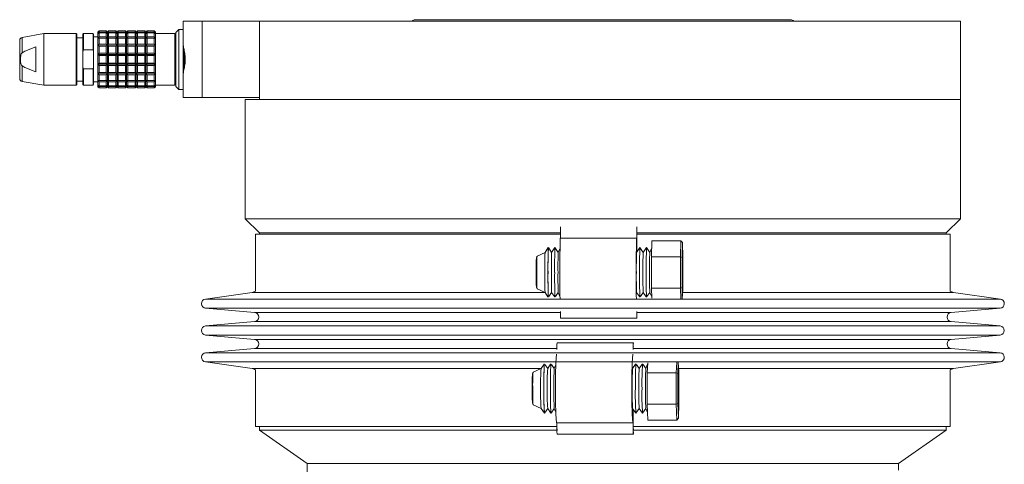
# Model space of a CAD drawing. Header units: inches. Extents: x -4.1 to 22.6, y -10.2 to 17.8.
# Tile 142 of 142: x 16.1 to 22.6, y 8.3 to 11.2. Entities that reach past the tile are written whole.
import ezdxf

# ---------------------------------------------------------------- set-up
doc = ezdxf.new("R2010")
doc.units = ezdxf.units.IN
doc.header["$MEASUREMENT"] = 0

msp = doc.modelspace()

# ---------------------------------------------------------------- linework, layer by layer
at = {"color": 7, "linetype": 'Continuous', "lineweight": 15}
for p, q in [((17.2162, 11.0339), (17.2162, 11.1829)), ((17.2162, 11.1829), (17.3412, 11.1829)), ((17.3412, 11.1829), (17.3412, 10.6829)), ((17.3412, 11.1829), (17.7162, 11.1829)), ((17.7162, 11.1829), (17.7162, 10.6709)), ((17.7162, 11.1829), (22.3097, 11.1829)), ((21.1957, 11.1929), (18.7367, 11.1929)), ((22.3097, 10.6709), (22.3097, 11.1829)), ((16.3028, 11.1022), (16.1616, 11.0773)), ((16.5154, 11.1022), (16.3028, 11.1022)), ((16.3028, 11.1022), (16.3028, 10.7636)), ((16.5193, 11.0982), (16.5154, 11.1022)), ((16.5154, 11.1022), (16.5154, 10.9329)), ((16.5193, 10.9329), (16.5193, 11.0982)), ((16.5626, 11.1022), (16.5587, 11.0982)), ((16.5587, 11.0982), (16.5587, 10.9833)), ((16.6256, 11.1022), (16.5626, 11.1022)), ((16.5626, 11.1022), (16.5626, 10.995)), ((16.6296, 11.0982), (16.6256, 11.1022)), ((16.6256, 11.1022), (16.6256, 10.995)), ((16.6296, 10.9833), (16.6296, 11.0982)), ((16.665, 11.1197), (16.6571, 11.112)), ((16.6571, 11.112), (16.665, 11.1197)), ((16.6571, 11.112), (16.6571, 11.1012)), ((16.6571, 11.1012), (16.665, 11.1111)), ((16.665, 11.1058), (16.6571, 11.1012)), ((16.6571, 11.1012), (16.6571, 11.0701)), ((16.665, 11.1197), (16.665, 11.1111)), ((16.7122, 11.1197), (16.665, 11.1197)), ((16.665, 11.1111), (16.7122, 11.1111)), ((16.665, 11.1058), (16.665, 11.081)), ((16.7122, 11.1058), (16.665, 11.1058)), ((16.7122, 11.1197), (16.7122, 11.1111)), ((16.7201, 11.112), (16.7122, 11.1197)), ((16.7122, 11.1197), (16.7201, 11.112)), ((16.7122, 11.1111), (16.7201, 11.1012)), ((16.7122, 11.1058), (16.7122, 11.081)), ((16.7201, 11.1012), (16.7122, 11.1058)), ((16.728, 11.1197), (16.7201, 11.112)), ((16.7201, 11.112), (16.7201, 11.1012)), ((16.7201, 11.1012), (16.728, 11.1111)), ((16.728, 11.1058), (16.7201, 11.1012)), ((16.7201, 11.1012), (16.7201, 11.0701)), ((16.728, 11.1197), (16.728, 11.1111)), ((16.7752, 11.1197), (16.728, 11.1197)), ((16.728, 11.1111), (16.7752, 11.1111)), ((16.728, 11.1058), (16.728, 11.081)), ((16.7752, 11.1058), (16.728, 11.1058)), ((16.7752, 11.1197), (16.7752, 11.1111)), ((16.7831, 11.112), (16.7752, 11.1197)), ((16.7752, 11.1111), (16.7831, 11.1012)), ((16.7752, 11.1058), (16.7752, 11.081)), ((16.7831, 11.1012), (16.7752, 11.1058)), ((16.791, 11.1197), (16.7831, 11.112)), ((16.7831, 11.112), (16.791, 11.1197)), ((16.7831, 11.112), (16.7831, 11.1012)), ((16.7831, 11.1012), (16.791, 11.1111)), ((16.791, 11.1058), (16.7831, 11.1012)), ((16.7831, 11.1012), (16.7831, 11.0701)), ((16.791, 11.1197), (16.791, 11.1111)), ((16.8382, 11.1197), (16.791, 11.1197)), ((16.791, 11.1111), (16.8382, 11.1111)), ((16.791, 11.1058), (16.791, 11.081)), ((16.8382, 11.1058), (16.791, 11.1058)), ((16.8382, 11.1197), (16.8382, 11.1111)), ((16.8461, 11.112), (16.8382, 11.1197)), ((16.8382, 11.1111), (16.8461, 11.1012)), ((16.8382, 11.1058), (16.8382, 11.081)), ((16.8461, 11.1012), (16.8382, 11.1058)), ((16.854, 11.1197), (16.8461, 11.112)), ((16.8461, 11.112), (16.8461, 11.1012)), ((16.8461, 11.1012), (16.854, 11.1111)), ((16.854, 11.1058), (16.8461, 11.1012)), ((16.8461, 11.1012), (16.8461, 11.0701)), ((16.854, 11.1197), (16.854, 11.1111)), ((16.9012, 11.1197), (16.854, 11.1197)), ((16.854, 11.1111), (16.9012, 11.1111)), ((16.854, 11.1058), (16.854, 11.081)), ((16.9012, 11.1058), (16.854, 11.1058)), ((16.9012, 11.1197), (16.9012, 11.1111)), ((16.9091, 11.112), (16.9012, 11.1197)), ((16.9012, 11.1111), (16.9091, 11.1012)), ((16.9012, 11.1058), (16.9012, 11.081)), ((16.9091, 11.1012), (16.9012, 11.1058)), ((16.917, 11.1197), (16.9091, 11.112)), ((16.9091, 11.112), (16.917, 11.1197)), ((16.9091, 11.112), (16.9091, 11.1012)), ((16.9091, 11.1012), (16.917, 11.1111)), ((16.917, 11.1058), (16.9091, 11.1012)), ((16.9091, 11.1012), (16.9091, 11.0701)), ((16.917, 11.1197), (16.917, 11.1111)), ((16.9642, 11.1197), (16.917, 11.1197)), ((16.917, 11.1111), (16.9642, 11.1111)), ((16.917, 11.1058), (16.917, 11.081)), ((16.9642, 11.1058), (16.917, 11.1058)), ((16.9642, 11.1197), (16.9642, 11.1111)), ((16.9721, 11.112), (16.9642, 11.1197)), ((16.9642, 11.1111), (16.9721, 11.1012)), ((16.9642, 11.1058), (16.9642, 11.081)), ((16.9721, 11.1012), (16.9642, 11.1058)), ((16.9799, 11.1197), (16.9721, 11.112)), ((16.9721, 11.112), (16.9721, 11.1012)), ((16.9721, 11.1012), (16.9799, 11.1111)), ((16.9799, 11.1058), (16.9721, 11.1012)), ((16.9721, 11.1012), (16.9721, 11.0701)), ((16.9799, 11.1197), (16.9799, 11.1111)), ((17.0272, 11.1197), (16.9799, 11.1197)), ((16.9799, 11.1111), (17.0272, 11.1111)), ((16.9799, 11.1058), (16.9799, 11.081)), ((17.0272, 11.1058), (16.9799, 11.1058)), ((17.0272, 11.1197), (17.0272, 11.1111)), ((17.0351, 11.112), (17.0272, 11.1197)), ((17.0272, 11.1197), (17.0351, 11.112)), ((17.0272, 11.1111), (17.0351, 11.1012)), ((17.0272, 11.1058), (17.0272, 11.081)), ((17.0351, 11.1012), (17.0272, 11.1058)), ((17.0351, 11.1012), (17.0351, 11.112)), ((17.161, 11.1022), (17.0351, 11.1022)), ((17.0351, 11.0701), (17.0351, 11.1012)), ((17.172, 11.1132), (17.1689, 11.11)), ((17.1689, 11.11), (17.1689, 10.7557)), ((17.1886, 11.1297), (17.172, 11.1131)), ((17.2052, 11.1297), (17.1886, 11.1297)), ((17.1886, 11.1297), (17.1886, 11.129)), ((17.1886, 11.129), (17.1886, 10.736)), ((17.2162, 11.1297), (17.205, 11.1297)), ((16.1453, 11.0579), (16.1453, 10.8079)), ((16.5587, 11.0746), (16.5193, 11.0746)), ((16.6571, 11.0805), (16.6296, 11.0805)), ((16.6571, 11.0701), (16.665, 11.081)), ((16.665, 11.0711), (16.6571, 11.0701)), ((16.6571, 11.0701), (16.6571, 11.0224)), ((16.6571, 11.0224), (16.665, 11.033)), ((16.665, 11.081), (16.7122, 11.081)), ((16.665, 11.0711), (16.665, 11.033)), ((16.7122, 11.0711), (16.665, 11.0711)), ((16.665, 11.033), (16.7122, 11.033)), ((16.7122, 11.081), (16.7201, 11.0701)), ((16.7122, 11.0711), (16.7122, 11.033)), ((16.7201, 11.0701), (16.7122, 11.0711)), ((16.7122, 11.033), (16.7201, 11.0224)), ((16.7201, 11.0701), (16.728, 11.081)), ((16.728, 11.0711), (16.7201, 11.0701)), ((16.7201, 11.0701), (16.7201, 11.0224)), ((16.7201, 11.0224), (16.728, 11.033)), ((16.728, 11.081), (16.7752, 11.081)), ((16.728, 11.0711), (16.728, 11.033)), ((16.7752, 11.0711), (16.728, 11.0711)), ((16.728, 11.033), (16.7752, 11.033)), ((16.7752, 11.081), (16.7831, 11.0701)), ((16.7752, 11.0711), (16.7752, 11.033)), ((16.7831, 11.0701), (16.7752, 11.0711)), ((16.7752, 11.033), (16.7831, 11.0224)), ((16.7831, 11.0701), (16.791, 11.081)), ((16.791, 11.0711), (16.7831, 11.0701)), ((16.7831, 11.0701), (16.7831, 11.0224)), ((16.7831, 11.0224), (16.791, 11.033)), ((16.791, 11.081), (16.8382, 11.081)), ((16.791, 11.0711), (16.791, 11.033)), ((16.8382, 11.0711), (16.791, 11.0711)), ((16.791, 11.033), (16.8382, 11.033)), ((16.8382, 11.081), (16.8461, 11.0701)), ((16.8382, 11.0711), (16.8382, 11.033)), ((16.8461, 11.0701), (16.8382, 11.0711)), ((16.8382, 11.033), (16.8461, 11.0224)), ((16.8461, 11.0701), (16.854, 11.081)), ((16.854, 11.0711), (16.8461, 11.0701)), ((16.8461, 11.0701), (16.8461, 11.0224)), ((16.8461, 11.0224), (16.854, 11.033)), ((16.854, 11.081), (16.9012, 11.081)), ((16.854, 11.0711), (16.854, 11.033)), ((16.9012, 11.0711), (16.854, 11.0711)), ((16.854, 11.033), (16.9012, 11.033)), ((16.9012, 11.081), (16.9091, 11.0701)), ((16.9012, 11.0711), (16.9012, 11.033)), ((16.9091, 11.0701), (16.9012, 11.0711)), ((16.9012, 11.033), (16.9091, 11.0224)), ((16.9091, 11.0701), (16.917, 11.081)), ((16.917, 11.0711), (16.9091, 11.0701)), ((16.9091, 11.0701), (16.9091, 11.0224)), ((16.9091, 11.0224), (16.917, 11.033)), ((16.917, 11.081), (16.9642, 11.081)), ((16.917, 11.0711), (16.917, 11.033)), ((16.9642, 11.0711), (16.917, 11.0711)), ((16.917, 11.033), (16.9642, 11.033)), ((16.9642, 11.081), (16.9721, 11.0701)), ((16.9642, 11.0711), (16.9642, 11.033)), ((16.9721, 11.0701), (16.9642, 11.0711)), ((16.9642, 11.033), (16.9721, 11.0224)), ((16.9721, 11.0701), (16.9799, 11.081)), ((16.9799, 11.0711), (16.9721, 11.0701)), ((16.9721, 11.0701), (16.9721, 11.0224)), ((16.9721, 11.0224), (16.9799, 11.033)), ((16.9799, 11.081), (17.0272, 11.081)), ((16.9799, 11.0711), (16.9799, 11.033)), ((17.0272, 11.0711), (16.9799, 11.0711)), ((16.9799, 11.033), (17.0272, 11.033)), ((17.0272, 11.081), (17.0351, 11.0701)), ((17.0272, 11.0711), (17.0272, 11.033)), ((17.0351, 11.0701), (17.0272, 11.0711)), ((17.0272, 11.033), (17.0351, 11.0224)), ((17.0351, 11.0224), (17.0351, 11.0701)), ((17.1689, 10.7715), (17.1689, 11.0943)), ((17.2162, 11.0509), (17.2162, 10.8149)), ((16.1616, 10.976), (16.1725, 10.9821)), ((16.1725, 10.9821), (16.18, 10.9859)), ((16.18, 10.9859), (16.2516, 11.0147)), ((16.2516, 11.0147), (16.2516, 10.851)), ((16.5587, 10.9833), (16.5626, 10.995)), ((16.5587, 10.8825), (16.5587, 10.9833)), ((16.5626, 10.995), (16.6256, 10.995)), ((16.6256, 10.995), (16.6296, 10.9833)), ((16.6296, 10.8825), (16.6296, 10.9833)), ((16.6571, 11.0224), (16.6571, 10.964)), ((16.665, 11.0196), (16.6571, 11.0224)), ((16.7201, 11.0224), (16.6571, 11.0224)), ((16.6571, 10.964), (16.665, 10.9729)), ((16.665, 11.0196), (16.665, 10.9729)), ((16.7122, 11.0196), (16.665, 11.0196)), ((16.665, 10.9729), (16.7122, 10.9729)), ((16.7201, 11.0224), (16.7122, 11.0196)), ((16.7122, 11.0196), (16.7122, 10.9729)), ((16.7122, 10.9729), (16.7201, 10.964)), ((16.7201, 11.0224), (16.7201, 10.964)), ((16.728, 11.0196), (16.7201, 11.0224)), ((16.7831, 11.0224), (16.7201, 11.0224)), ((16.7201, 10.964), (16.728, 10.9729)), ((16.728, 11.0196), (16.728, 10.9729)), ((16.7752, 11.0196), (16.728, 11.0196)), ((16.728, 10.9729), (16.7752, 10.9729)), ((16.7831, 11.0224), (16.7752, 11.0196)), ((16.7752, 11.0196), (16.7752, 10.9729)), ((16.7752, 10.9729), (16.7831, 10.964)), ((16.7831, 11.0224), (16.7831, 10.964)), ((16.791, 11.0196), (16.7831, 11.0224)), ((16.8461, 11.0224), (16.7831, 11.0224)), ((16.7831, 10.964), (16.791, 10.9729)), ((16.791, 11.0196), (16.791, 10.9729)), ((16.8382, 11.0196), (16.791, 11.0196)), ((16.791, 10.9729), (16.8382, 10.9729)), ((16.8461, 11.0224), (16.8382, 11.0196)), ((16.8382, 11.0196), (16.8382, 10.9729)), ((16.8382, 10.9729), (16.8461, 10.964)), ((16.8461, 11.0224), (16.8461, 10.964)), ((16.854, 11.0196), (16.8461, 11.0224)), ((16.9091, 11.0224), (16.8461, 11.0224)), ((16.8461, 10.964), (16.854, 10.9729)), ((16.854, 11.0196), (16.854, 10.9729)), ((16.9012, 11.0196), (16.854, 11.0196)), ((16.854, 10.9729), (16.9012, 10.9729)), ((16.9091, 11.0224), (16.9012, 11.0196)), ((16.9012, 11.0196), (16.9012, 10.9729)), ((16.9012, 10.9729), (16.9091, 10.964)), ((16.9091, 11.0224), (16.9091, 10.964)), ((16.917, 11.0196), (16.9091, 11.0224)), ((16.9721, 11.0224), (16.9091, 11.0224)), ((16.9091, 10.964), (16.917, 10.9729)), ((16.917, 11.0196), (16.917, 10.9729)), ((16.9642, 11.0196), (16.917, 11.0196)), ((16.917, 10.9729), (16.9642, 10.9729)), ((16.9721, 11.0224), (16.9642, 11.0196)), ((16.9642, 11.0196), (16.9642, 10.9729)), ((16.9642, 10.9729), (16.9721, 10.964)), ((16.9721, 11.0224), (16.9721, 10.964)), ((16.9799, 11.0196), (16.9721, 11.0224)), ((17.0351, 11.0224), (16.9721, 11.0224)), ((16.9721, 10.964), (16.9799, 10.9729)), ((16.9799, 11.0196), (16.9799, 10.9729)), ((17.0272, 11.0196), (16.9799, 11.0196)), ((16.9799, 10.9729), (17.0272, 10.9729)), ((17.0351, 11.0224), (17.0272, 11.0196)), ((17.0272, 11.0196), (17.0272, 10.9729)), ((17.0272, 10.9729), (17.0351, 10.964)), ((17.0351, 10.964), (17.0351, 11.0224)), ((17.2231, 10.8737), (17.2231, 10.9928)), ((16.5154, 10.9329), (16.5154, 10.7636)), ((16.5193, 10.7675), (16.5193, 10.9329)), ((16.6571, 10.964), (16.6571, 10.9018)), ((16.665, 10.9577), (16.6571, 10.964)), ((16.7201, 10.964), (16.6571, 10.964)), ((16.6571, 10.9018), (16.665, 10.908)), ((16.665, 10.9577), (16.665, 10.908)), ((16.7122, 10.9577), (16.665, 10.9577)), ((16.665, 10.908), (16.7122, 10.908)), ((16.7201, 10.964), (16.7122, 10.9577)), ((16.7122, 10.9577), (16.7122, 10.908)), ((16.7122, 10.908), (16.7201, 10.9018)), ((16.7201, 10.964), (16.7201, 10.9018)), ((16.728, 10.9577), (16.7201, 10.964)), ((16.7831, 10.964), (16.7201, 10.964)), ((16.7201, 10.9018), (16.728, 10.908)), ((16.728, 10.9577), (16.728, 10.908)), ((16.7752, 10.9577), (16.728, 10.9577)), ((16.728, 10.908), (16.7752, 10.908)), ((16.7831, 10.964), (16.7752, 10.9577)), ((16.7752, 10.9577), (16.7752, 10.908)), ((16.7752, 10.908), (16.7831, 10.9018)), ((16.7831, 10.964), (16.7831, 10.9018)), ((16.791, 10.9577), (16.7831, 10.964)), ((16.8461, 10.964), (16.7831, 10.964)), ((16.7831, 10.9018), (16.791, 10.908)), ((16.791, 10.9577), (16.791, 10.908)), ((16.8382, 10.9577), (16.791, 10.9577)), ((16.791, 10.908), (16.8382, 10.908)), ((16.8461, 10.964), (16.8382, 10.9577)), ((16.8382, 10.9577), (16.8382, 10.908)), ((16.8382, 10.908), (16.8461, 10.9018)), ((16.8461, 10.964), (16.8461, 10.9018)), ((16.854, 10.9577), (16.8461, 10.964)), ((16.9091, 10.964), (16.8461, 10.964)), ((16.8461, 10.9018), (16.854, 10.908)), ((16.854, 10.9577), (16.854, 10.908)), ((16.9012, 10.9577), (16.854, 10.9577)), ((16.854, 10.908), (16.9012, 10.908)), ((16.9091, 10.964), (16.9012, 10.9577)), ((16.9012, 10.9577), (16.9012, 10.908)), ((16.9012, 10.908), (16.9091, 10.9018)), ((16.9091, 10.964), (16.9091, 10.9018)), ((16.917, 10.9577), (16.9091, 10.964)), ((16.9721, 10.964), (16.9091, 10.964)), ((16.9091, 10.9018), (16.917, 10.908)), ((16.917, 10.9577), (16.917, 10.908)), ((16.9642, 10.9577), (16.917, 10.9577)), ((16.917, 10.908), (16.9642, 10.908)), ((16.9721, 10.964), (16.9642, 10.9577)), ((16.9642, 10.9577), (16.9642, 10.908)), ((16.9642, 10.908), (16.9721, 10.9018)), ((16.9721, 10.964), (16.9721, 10.9018)), ((16.9799, 10.9577), (16.9721, 10.964)), ((17.0351, 10.964), (16.9721, 10.964)), ((16.9721, 10.9018), (16.9799, 10.908)), ((16.9799, 10.9577), (16.9799, 10.908)), ((17.0272, 10.9577), (16.9799, 10.9577)), ((16.9799, 10.908), (17.0272, 10.908)), ((17.0351, 10.964), (17.0272, 10.9577)), ((17.0272, 10.9577), (17.0272, 10.908)), ((17.0272, 10.908), (17.0351, 10.9018)), ((17.0351, 10.9018), (17.0351, 10.964)), ((16.1725, 10.8837), (16.1616, 10.8897)), ((16.18, 10.8799), (16.1725, 10.8837)), ((16.2516, 10.851), (16.18, 10.8799)), ((16.5626, 10.8708), (16.5587, 10.8825)), ((16.5587, 10.8825), (16.5587, 10.7675)), ((16.6256, 10.8708), (16.5626, 10.8708)), ((16.5626, 10.8708), (16.5626, 10.7636)), ((16.6296, 10.8825), (16.6256, 10.8708)), ((16.6256, 10.8708), (16.6256, 10.7636)), ((16.6296, 10.7675), (16.6296, 10.8825)), ((16.7201, 10.9018), (16.6571, 10.9018)), ((16.6571, 10.9018), (16.6571, 10.8433)), ((16.665, 10.8928), (16.6571, 10.9018)), ((16.6571, 10.8433), (16.665, 10.8461)), ((16.7201, 10.8433), (16.6571, 10.8433)), ((16.665, 10.8328), (16.6571, 10.8433)), ((16.6571, 10.8433), (16.6571, 10.7957)), ((16.665, 10.8928), (16.665, 10.8461)), ((16.7122, 10.8928), (16.665, 10.8928)), ((16.665, 10.8461), (16.7122, 10.8461)), ((16.7201, 10.9018), (16.7122, 10.8928)), ((16.7122, 10.8928), (16.7122, 10.8461)), ((16.7122, 10.8461), (16.7201, 10.8433)), ((16.7201, 10.8433), (16.7122, 10.8328)), ((16.7831, 10.9018), (16.7201, 10.9018)), ((16.7201, 10.9018), (16.7201, 10.8433)), ((16.728, 10.8928), (16.7201, 10.9018)), ((16.7201, 10.8433), (16.728, 10.8461)), ((16.7831, 10.8433), (16.7201, 10.8433)), ((16.7201, 10.8433), (16.7201, 10.7957)), ((16.728, 10.8328), (16.7201, 10.8433)), ((16.7752, 10.8928), (16.728, 10.8928)), ((16.728, 10.8928), (16.728, 10.8461)), ((16.728, 10.8461), (16.7752, 10.8461)), ((16.7831, 10.9018), (16.7752, 10.8928)), ((16.7752, 10.8928), (16.7752, 10.8461)), ((16.7752, 10.8461), (16.7831, 10.8433)), ((16.7831, 10.8433), (16.7752, 10.8328)), ((16.8461, 10.9018), (16.7831, 10.9018)), ((16.7831, 10.9018), (16.7831, 10.8433)), ((16.791, 10.8928), (16.7831, 10.9018)), ((16.7831, 10.8433), (16.791, 10.8461)), ((16.8461, 10.8433), (16.7831, 10.8433)), ((16.7831, 10.8433), (16.7831, 10.7957)), ((16.791, 10.8328), (16.7831, 10.8433)), ((16.8382, 10.8928), (16.791, 10.8928)), ((16.791, 10.8928), (16.791, 10.8461)), ((16.791, 10.8461), (16.8382, 10.8461)), ((16.8461, 10.9018), (16.8382, 10.8928)), ((16.8382, 10.8928), (16.8382, 10.8461)), ((16.8382, 10.8461), (16.8461, 10.8433)), ((16.8461, 10.8433), (16.8382, 10.8328)), ((16.9091, 10.9018), (16.8461, 10.9018)), ((16.8461, 10.9018), (16.8461, 10.8433)), ((16.854, 10.8928), (16.8461, 10.9018)), ((16.8461, 10.8433), (16.854, 10.8461)), ((16.9091, 10.8433), (16.8461, 10.8433)), ((16.8461, 10.8433), (16.8461, 10.7957)), ((16.854, 10.8328), (16.8461, 10.8433)), ((16.9012, 10.8928), (16.854, 10.8928)), ((16.854, 10.8928), (16.854, 10.8461)), ((16.854, 10.8461), (16.9012, 10.8461)), ((16.9091, 10.9018), (16.9012, 10.8928)), ((16.9012, 10.8928), (16.9012, 10.8461)), ((16.9012, 10.8461), (16.9091, 10.8433)), ((16.9091, 10.8433), (16.9012, 10.8328)), ((16.9721, 10.9018), (16.9091, 10.9018)), ((16.9091, 10.9018), (16.9091, 10.8433)), ((16.917, 10.8928), (16.9091, 10.9018)), ((16.9091, 10.8433), (16.917, 10.8461)), ((16.9721, 10.8433), (16.9091, 10.8433)), ((16.9091, 10.8433), (16.9091, 10.7957)), ((16.917, 10.8328), (16.9091, 10.8433)), ((16.9642, 10.8928), (16.917, 10.8928)), ((16.917, 10.8928), (16.917, 10.8461)), ((16.917, 10.8461), (16.9642, 10.8461)), ((16.9721, 10.9018), (16.9642, 10.8928)), ((16.9642, 10.8928), (16.9642, 10.8461)), ((16.9642, 10.8461), (16.9721, 10.8433)), ((16.9721, 10.8433), (16.9642, 10.8328)), ((17.0351, 10.9018), (16.9721, 10.9018)), ((16.9721, 10.9018), (16.9721, 10.8433)), ((16.9799, 10.8928), (16.9721, 10.9018)), ((16.9721, 10.8433), (16.9799, 10.8461)), ((17.0351, 10.8433), (16.9721, 10.8433)), ((16.9721, 10.8433), (16.9721, 10.7957)), ((16.9799, 10.8328), (16.9721, 10.8433)), ((17.0272, 10.8928), (16.9799, 10.8928)), ((16.9799, 10.8928), (16.9799, 10.8461)), ((16.9799, 10.8461), (17.0272, 10.8461)), ((17.0351, 10.9018), (17.0272, 10.8928)), ((17.0272, 10.8928), (17.0272, 10.8461)), ((17.0272, 10.8461), (17.0351, 10.8433)), ((17.0351, 10.8433), (17.0272, 10.8328)), ((17.0351, 10.8433), (17.0351, 10.9018)), ((17.0351, 10.7957), (17.0351, 10.8433)), ((16.1616, 10.7885), (16.3028, 10.7636)), ((16.5193, 10.7911), (16.5587, 10.7911)), ((16.6296, 10.7852), (16.6571, 10.7852)), ((16.6571, 10.7957), (16.665, 10.7947)), ((16.665, 10.7848), (16.6571, 10.7957)), ((16.6571, 10.7957), (16.6571, 10.7645)), ((16.7122, 10.8328), (16.665, 10.8328)), ((16.665, 10.8328), (16.665, 10.7947)), ((16.665, 10.7947), (16.7122, 10.7947)), ((16.665, 10.7848), (16.665, 10.7599)), ((16.7122, 10.7848), (16.665, 10.7848)), ((16.7122, 10.8328), (16.7122, 10.7947)), ((16.7122, 10.7947), (16.7201, 10.7957)), ((16.7201, 10.7957), (16.7122, 10.7848)), ((16.7122, 10.7848), (16.7122, 10.7599)), ((16.7201, 10.7957), (16.728, 10.7947)), ((16.7201, 10.7957), (16.7201, 10.7645)), ((16.728, 10.7848), (16.7201, 10.7957)), ((16.7752, 10.8328), (16.728, 10.8328)), ((16.728, 10.8328), (16.728, 10.7947)), ((16.728, 10.7947), (16.7752, 10.7947)), ((16.7752, 10.7848), (16.728, 10.7848)), ((16.728, 10.7848), (16.728, 10.7599)), ((16.7752, 10.8328), (16.7752, 10.7947)), ((16.7752, 10.7947), (16.7831, 10.7957)), ((16.7831, 10.7957), (16.7752, 10.7848)), ((16.7752, 10.7848), (16.7752, 10.7599)), ((16.7831, 10.7957), (16.791, 10.7947)), ((16.7831, 10.7957), (16.7831, 10.7645)), ((16.791, 10.7848), (16.7831, 10.7957)), ((16.8382, 10.8328), (16.791, 10.8328)), ((16.791, 10.8328), (16.791, 10.7947)), ((16.791, 10.7947), (16.8382, 10.7947)), ((16.791, 10.7848), (16.791, 10.7599)), ((16.8382, 10.7848), (16.791, 10.7848)), ((16.8382, 10.8328), (16.8382, 10.7947)), ((16.8382, 10.7947), (16.8461, 10.7957)), ((16.8461, 10.7957), (16.8382, 10.7848)), ((16.8382, 10.7848), (16.8382, 10.7599)), ((16.8461, 10.7957), (16.854, 10.7947)), ((16.8461, 10.7957), (16.8461, 10.7645)), ((16.854, 10.7848), (16.8461, 10.7957)), ((16.9012, 10.8328), (16.854, 10.8328)), ((16.854, 10.8328), (16.854, 10.7947)), ((16.854, 10.7947), (16.9012, 10.7947)), ((16.9012, 10.7848), (16.854, 10.7848)), ((16.854, 10.7848), (16.854, 10.7599)), ((16.9012, 10.8328), (16.9012, 10.7947)), ((16.9012, 10.7947), (16.9091, 10.7957)), ((16.9091, 10.7957), (16.9012, 10.7848)), ((16.9012, 10.7848), (16.9012, 10.7599)), ((16.9091, 10.7957), (16.917, 10.7947)), ((16.9091, 10.7957), (16.9091, 10.7645)), ((16.917, 10.7848), (16.9091, 10.7957)), ((16.917, 10.8328), (16.917, 10.7947)), ((16.9642, 10.8328), (16.917, 10.8328)), ((16.917, 10.7947), (16.9642, 10.7947)), ((16.9642, 10.7848), (16.917, 10.7848)), ((16.917, 10.7848), (16.917, 10.7599)), ((16.9642, 10.8328), (16.9642, 10.7947)), ((16.9642, 10.7947), (16.9721, 10.7957)), ((16.9721, 10.7957), (16.9642, 10.7848)), ((16.9642, 10.7848), (16.9642, 10.7599)), ((16.9721, 10.7957), (16.9799, 10.7947)), ((16.9721, 10.7957), (16.9721, 10.7645)), ((16.9799, 10.7848), (16.9721, 10.7957)), ((16.9799, 10.8328), (16.9799, 10.7947)), ((17.0272, 10.8328), (16.9799, 10.8328)), ((16.9799, 10.7947), (17.0272, 10.7947)), ((17.0272, 10.7848), (16.9799, 10.7848)), ((16.9799, 10.7848), (16.9799, 10.7599)), ((17.0272, 10.8328), (17.0272, 10.7947)), ((17.0272, 10.7947), (17.0351, 10.7957)), ((17.0351, 10.7957), (17.0272, 10.7848)), ((17.0272, 10.7848), (17.0272, 10.7599)), ((17.0351, 10.7645), (17.0351, 10.7957)), ((17.2162, 10.6829), (17.2162, 10.8319)), ((16.3028, 10.7636), (16.5154, 10.7636)), ((16.5154, 10.7636), (16.5193, 10.7675)), ((16.5587, 10.7675), (16.5626, 10.7636)), ((16.5626, 10.7636), (16.6256, 10.7636)), ((16.6256, 10.7636), (16.6296, 10.7675)), ((16.6571, 10.7645), (16.665, 10.7599)), ((16.665, 10.7547), (16.6571, 10.7645)), ((16.6571, 10.7645), (16.6571, 10.7537)), ((16.6571, 10.7537), (16.665, 10.746)), ((16.665, 10.746), (16.6571, 10.7537)), ((16.665, 10.7599), (16.7122, 10.7599)), ((16.665, 10.7547), (16.665, 10.746)), ((16.7122, 10.7547), (16.665, 10.7547)), ((16.665, 10.746), (16.7122, 10.746)), ((16.7122, 10.7599), (16.7201, 10.7645)), ((16.7201, 10.7645), (16.7122, 10.7547)), ((16.7122, 10.7547), (16.7122, 10.746)), ((16.7122, 10.746), (16.7201, 10.7537)), ((16.7201, 10.7537), (16.7122, 10.746)), ((16.7201, 10.7645), (16.728, 10.7599)), ((16.7201, 10.7645), (16.7201, 10.7537)), ((16.728, 10.7547), (16.7201, 10.7645)), ((16.7201, 10.7537), (16.728, 10.746)), ((16.728, 10.746), (16.7201, 10.7537)), ((16.728, 10.7599), (16.7752, 10.7599)), ((16.728, 10.7547), (16.728, 10.746)), ((16.7752, 10.7547), (16.728, 10.7547)), ((16.728, 10.746), (16.7752, 10.746)), ((16.7752, 10.7599), (16.7831, 10.7645)), ((16.7831, 10.7645), (16.7752, 10.7547)), ((16.7752, 10.7547), (16.7752, 10.746)), ((16.7752, 10.746), (16.7831, 10.7537)), ((16.7831, 10.7537), (16.7752, 10.746)), ((16.7831, 10.7645), (16.791, 10.7599)), ((16.7831, 10.7645), (16.7831, 10.7537)), ((16.791, 10.7547), (16.7831, 10.7645)), ((16.7831, 10.7537), (16.791, 10.746)), ((16.791, 10.746), (16.7831, 10.7537)), ((16.791, 10.7599), (16.8382, 10.7599)), ((16.8382, 10.7547), (16.791, 10.7547)), ((16.791, 10.7547), (16.791, 10.746)), ((16.791, 10.746), (16.8382, 10.746)), ((16.8382, 10.7599), (16.8461, 10.7645)), ((16.8461, 10.7645), (16.8382, 10.7547)), ((16.8382, 10.7547), (16.8382, 10.746)), ((16.8382, 10.746), (16.8461, 10.7537)), ((16.8461, 10.7537), (16.8382, 10.746)), ((16.8461, 10.7645), (16.854, 10.7599)), ((16.8461, 10.7645), (16.8461, 10.7537)), ((16.854, 10.7547), (16.8461, 10.7645)), ((16.8461, 10.7537), (16.854, 10.746)), ((16.854, 10.746), (16.8461, 10.7537)), ((16.854, 10.7599), (16.9012, 10.7599)), ((16.9012, 10.7547), (16.854, 10.7547)), ((16.854, 10.7547), (16.854, 10.746)), ((16.854, 10.746), (16.9012, 10.746)), ((16.9012, 10.7599), (16.9091, 10.7645)), ((16.9091, 10.7645), (16.9012, 10.7547)), ((16.9012, 10.7547), (16.9012, 10.746)), ((16.9012, 10.746), (16.9091, 10.7537)), ((16.9091, 10.7537), (16.9012, 10.746)), ((16.9091, 10.7645), (16.917, 10.7599)), ((16.9091, 10.7645), (16.9091, 10.7537)), ((16.917, 10.7547), (16.9091, 10.7645)), ((16.9091, 10.7537), (16.917, 10.746)), ((16.917, 10.746), (16.9091, 10.7537)), ((16.917, 10.7599), (16.9642, 10.7599)), ((16.9642, 10.7547), (16.917, 10.7547)), ((16.917, 10.7547), (16.917, 10.746)), ((16.917, 10.746), (16.9642, 10.746)), ((16.9642, 10.7599), (16.9721, 10.7645)), ((16.9721, 10.7645), (16.9642, 10.7547)), ((16.9642, 10.7547), (16.9642, 10.746)), ((16.9642, 10.746), (16.9721, 10.7537)), ((16.9721, 10.7537), (16.9642, 10.746)), ((16.9721, 10.7645), (16.9799, 10.7599)), ((16.9721, 10.7645), (16.9721, 10.7537)), ((16.9799, 10.7547), (16.9721, 10.7645)), ((16.9721, 10.7537), (16.9799, 10.746)), ((16.9799, 10.746), (16.9721, 10.7537)), ((16.9799, 10.7599), (17.0272, 10.7599)), ((17.0272, 10.7547), (16.9799, 10.7547)), ((16.9799, 10.7547), (16.9799, 10.746)), ((16.9799, 10.746), (17.0272, 10.746)), ((17.0272, 10.7599), (17.0351, 10.7645)), ((17.0351, 10.7645), (17.0272, 10.7547)), ((17.0272, 10.7547), (17.0272, 10.746)), ((17.0272, 10.746), (17.0351, 10.7537)), ((17.0351, 10.7537), (17.0272, 10.746)), ((17.0351, 10.7537), (17.0351, 10.7645)), ((17.0351, 10.7636), (17.161, 10.7636)), ((17.1689, 10.7557), (17.1886, 10.736)), ((17.1886, 10.736), (17.2162, 10.736)), ((17.3412, 10.6829), (17.2162, 10.6829)), ((17.3412, 10.6829), (17.7162, 10.6829)), ((17.6227, 10.6709), (17.6227, 9.8894)), ((17.6227, 10.6709), (19.9662, 10.6709)), ((22.3097, 10.6709), (17.7162, 10.6709)), ((19.9662, 10.6709), (22.3097, 10.6709)), ((22.3097, 9.8894), (22.3097, 10.6709)), ((17.6227, 9.8894), (17.7162, 9.7959)), ((19.9662, 9.8894), (17.6227, 9.8894)), ((22.3097, 9.8894), (19.9662, 9.8894)), ((22.2162, 9.7959), (22.3097, 9.8894)), ((17.6912, 9.7872), (17.6912, 9.4156)), ((17.6912, 9.7872), (19.69, 9.7872)), ((17.7162, 9.7959), (17.7162, 9.7872)), ((19.6887, 9.7959), (17.7162, 9.7959)), ((20.1873, 9.7623), (19.6873, 9.7623)), ((20.1874, 9.7622), (20.1886, 9.7622)), ((20.1889, 9.7872), (22.2412, 9.7872)), ((22.2162, 9.7959), (20.189, 9.7959)), ((20.287, 9.7441), (20.2849, 9.6406)), ((20.477, 9.7441), (20.287, 9.7441)), ((20.4749, 9.6406), (20.477, 9.7441)), ((20.477, 9.7441), (20.487, 9.7325)), ((22.2162, 9.7872), (22.2162, 9.7959)), ((22.2412, 9.4156), (22.2412, 9.7872)), ((19.6087, 9.6996), (19.587, 9.6681)), ((19.6304, 9.6681), (19.6088, 9.6996)), ((19.6521, 9.6997), (19.6304, 9.6681)), ((19.6738, 9.6681), (19.6521, 9.6997)), ((19.6855, 9.6959), (19.6737, 9.668)), ((20.2087, 9.6997), (20.187, 9.6681)), ((20.1892, 9.7183), (20.1892, 9.6712)), ((20.2304, 9.6681), (20.2087, 9.6997)), ((20.252, 9.6997), (20.2304, 9.6681)), ((20.2737, 9.6681), (20.2521, 9.6997)), ((20.2861, 9.6975), (20.2737, 9.668)), ((20.487, 9.7325), (20.485, 9.6349)), ((20.4865, 9.6855), (20.4865, 9.5747)), ((20.4865, 9.6855), (20.4874, 9.6855)), ((20.489, 9.6349), (20.487, 9.7325)), ((20.4874, 9.5747), (20.4874, 9.6855)), ((19.587, 9.6681), (19.5347, 9.6447)), ((20.2849, 9.6406), (20.2849, 9.4337)), ((20.4749, 9.6406), (20.2849, 9.6406)), ((20.4749, 9.4337), (20.4749, 9.6406)), ((20.4749, 9.6406), (20.485, 9.6349)), ((20.485, 9.6349), (20.485, 9.4395)), ((20.489, 9.4395), (20.489, 9.6349)), ((20.4865, 9.5747), (20.4852, 9.5747)), ((20.4865, 9.5747), (20.4874, 9.5747)), ((20.4887, 9.5747), (20.4874, 9.5747)), ((20.4852, 9.4997), (20.4865, 9.4997)), ((20.4865, 9.4997), (20.4865, 9.3888)), ((20.4865, 9.4997), (20.4874, 9.4997)), ((20.4874, 9.3888), (20.4874, 9.4997)), ((20.4874, 9.4997), (20.4887, 9.4997)), ((19.5347, 9.4297), (19.587, 9.4063)), ((20.4749, 9.4337), (20.2849, 9.4337)), ((20.2849, 9.4337), (20.2862, 9.3689)), ((20.485, 9.4395), (20.4749, 9.4337)), ((20.4763, 9.3652), (20.4749, 9.4337)), ((20.485, 9.4395), (20.4865, 9.3671)), ((20.4878, 9.3829), (20.489, 9.4395)), ((17.6681, 9.4061), (17.362, 9.3631)), ((19.587, 9.4063), (19.6063, 9.3782)), ((19.6117, 9.379), (19.6304, 9.4062)), ((19.6304, 9.4063), (19.6492, 9.3789)), ((19.6556, 9.3798), (19.6738, 9.4062)), ((19.6737, 9.4063), (19.6851, 9.3792)), ((20.187, 9.4063), (20.2056, 9.3792)), ((20.2123, 9.3799), (20.2304, 9.4062)), ((20.2304, 9.4063), (20.2494, 9.3785)), ((20.2552, 9.3792), (20.2737, 9.4062)), ((20.2737, 9.4063), (20.2858, 9.3776)), ((20.4865, 9.3888), (20.4874, 9.3888)), ((22.5703, 9.3631), (22.2642, 9.4061)), ((17.3635, 9.3035), (17.6838, 9.2752)), ((22.2485, 9.2752), (22.5688, 9.3035)), ((19.6895, 9.2372), (20.1894, 9.2372)), ((17.6838, 9.2154), (17.3635, 9.1871)), ((22.5688, 9.1871), (22.2485, 9.2154)), ((17.3635, 9.1273), (17.6838, 9.099)), ((22.2485, 9.099), (22.5688, 9.1273)), ((17.6838, 9.0392), (17.3635, 9.0108)), ((20.1657, 9.0772), (19.6658, 9.0772)), ((22.5688, 9.0108), (22.2485, 9.0392)), ((17.362, 8.9512), (17.6681, 8.9082)), ((19.5612, 8.9081), (19.5089, 8.8847)), ((19.5807, 8.9365), (19.5611, 8.908)), ((19.6046, 8.9082), (19.5862, 8.935)), ((19.6235, 8.9358), (19.6045, 8.908)), ((19.6479, 8.9082), (19.6301, 8.9342)), ((19.6581, 8.9326), (19.6478, 8.9079)), ((20.1798, 8.9355), (20.161, 8.908)), ((20.2044, 8.9082), (20.1866, 8.9341)), ((20.2237, 8.9362), (20.2043, 8.908)), ((20.2478, 8.9082), (20.2295, 8.9349)), ((20.2592, 8.9354), (20.2476, 8.9079)), ((20.2596, 8.9455), (20.2571, 8.8806)), ((20.447, 8.8806), (20.4497, 8.9492)), ((20.46, 8.9472), (20.4572, 8.8749)), ((20.4602, 8.9255), (20.4602, 8.8147)), ((20.4602, 8.9255), (20.4618, 8.9255)), ((20.4618, 8.8147), (20.4618, 8.9255)), ((20.4648, 8.8749), (20.4626, 8.9314)), ((22.2642, 8.9082), (22.5703, 8.9512)), ((17.6912, 8.8987), (17.6912, 8.5272)), ((20.447, 8.8806), (20.2571, 8.8806)), ((20.2571, 8.8806), (20.2571, 8.6737)), ((20.447, 8.6737), (20.447, 8.8806)), ((20.447, 8.8806), (20.4572, 8.8749)), ((20.4572, 8.8749), (20.4572, 8.6795)), ((20.4648, 8.6795), (20.4648, 8.8749)), ((22.2412, 8.5272), (22.2412, 8.8987)), ((20.4602, 8.8147), (20.4577, 8.8147)), ((20.4602, 8.8147), (20.4618, 8.8147)), ((20.4643, 8.8147), (20.4618, 8.8147)), ((20.4577, 8.7397), (20.4602, 8.7397)), ((20.4602, 8.7397), (20.4602, 8.6288)), ((20.4602, 8.7397), (20.4618, 8.7397)), ((20.4618, 8.6288), (20.4618, 8.7397)), ((20.4618, 8.7397), (20.4643, 8.7397)), ((19.5089, 8.6697), (19.5612, 8.6463)), ((19.5611, 8.6463), (19.5827, 8.6148)), ((19.5831, 8.6148), (19.6046, 8.6462)), ((19.6045, 8.6463), (19.6261, 8.6148)), ((19.6264, 8.6148), (19.6479, 8.6461)), ((19.6478, 8.6464), (19.6581, 8.6218)), ((20.161, 8.6463), (20.1826, 8.6148)), ((20.1829, 8.6148), (20.2044, 8.6462)), ((20.2043, 8.6463), (20.226, 8.6148)), ((20.2262, 8.6148), (20.2478, 8.6461)), ((20.2476, 8.6464), (20.2592, 8.6189)), ((20.447, 8.6737), (20.2571, 8.6737)), ((20.2571, 8.6737), (20.2611, 8.5703)), ((20.4572, 8.6795), (20.447, 8.6737)), ((20.451, 8.5703), (20.447, 8.6737)), ((20.4572, 8.6795), (20.461, 8.5818)), ((20.461, 8.5818), (20.4648, 8.6795)), ((20.1651, 8.6403), (20.1651, 8.5961)), ((20.461, 8.5818), (20.451, 8.5703)), ((20.4602, 8.6288), (20.4618, 8.6288)), ((17.6912, 8.5272), (19.6668, 8.5272)), ((17.7162, 8.5272), (17.7162, 8.5047)), ((19.6617, 8.5521), (20.1616, 8.5521)), ((20.164, 8.5522), (20.1618, 8.5522)), ((20.1666, 8.5272), (22.2412, 8.5272)), ((20.451, 8.5703), (20.2611, 8.5703)), ((22.2162, 8.5047), (22.2162, 8.5272)), ((17.7162, 8.5047), (18.0287, 8.2859)), ((19.6645, 8.5047), (17.7162, 8.5047)), ((19.6658, 8.4772), (20.1657, 8.4772)), ((22.2162, 8.5047), (20.1653, 8.5047)), ((21.9037, 8.2859), (22.2162, 8.5047)), ((18.0287, 8.2859), (18.0287, 7.6609)), ((19.9662, 8.2859), (18.0287, 8.2859)), ((18.0287, 8.2859), (21.9037, 8.2859)), ((21.9037, 8.2859), (19.9662, 8.2859)), ((21.9037, 8.2422), (21.9037, 8.2859))]:
    msp.add_line(p, q, dxfattribs=at)
at = {"color": 8, "linetype": 'Continuous', "lineweight": 15}
for p, q in [((17.161, 11.1022), (17.161, 10.7636)), ((16.1616, 11.0773), (16.1616, 10.976)), ((16.1616, 10.8897), (16.1616, 10.7885)), ((20.3265, 9.3631), (17.362, 9.3631)), ((19.5871, 9.4061), (17.6681, 9.4061)), ((22.5703, 9.3631), (20.3265, 9.3631)), ((22.2642, 9.4061), (20.4865, 9.4061)), ((20.3263, 9.3035), (17.3635, 9.3035)), ((22.5688, 9.3035), (20.3263, 9.3035)), ((19.6887, 9.2752), (17.6838, 9.2752)), ((20.282, 9.2752), (20.189, 9.2752)), ((22.2485, 9.2752), (20.282, 9.2752)), ((20.3263, 9.1871), (17.3635, 9.1871)), ((20.282, 9.2154), (17.6838, 9.2154)), ((22.2485, 9.2154), (20.282, 9.2154)), ((22.5688, 9.1871), (20.3263, 9.1871)), ((20.3263, 9.1273), (17.3635, 9.1273)), ((20.282, 9.099), (17.6838, 9.099)), ((22.2485, 9.099), (20.282, 9.099)), ((22.5688, 9.1273), (20.3263, 9.1273)), ((19.6643, 9.0392), (17.6838, 9.0392)), ((20.282, 9.0392), (20.1649, 9.0392)), ((22.2485, 9.0392), (20.282, 9.0392)), ((20.3263, 9.0108), (17.3635, 9.0108)), ((22.5688, 9.0108), (20.3263, 9.0108)), ((20.3265, 8.9512), (17.362, 8.9512)), ((19.5613, 8.9082), (17.6681, 8.9082)), ((22.5703, 8.9512), (20.3265, 8.9512)), ((22.2642, 8.9082), (20.4602, 8.9082))]:
    msp.add_line(p, q, dxfattribs=at)
at = {"color": 7, "linetype": 'Continuous', "lineweight": 15, "flags": 128}
for points in [[(20.1896, 9.8093), (20.1896, 9.8111), (20.1893, 9.8112), (20.1891, 9.8033), (20.1889, 9.7887), (20.1889, 9.7697), (20.1889, 9.7495), (20.189, 9.7313), (20.1892, 9.7183)], [(20.4874, 9.6855), (20.4873, 9.6876), (20.4872, 9.689), (20.4871, 9.6899), (20.487, 9.6902), (20.4869, 9.6899), (20.4868, 9.689), (20.4867, 9.6876), (20.4865, 9.6855)], [(19.5292, 9.5372), (19.5293, 9.568), (19.5293, 9.57)], [(20.4865, 9.3888), (20.4867, 9.3868), (20.4868, 9.3853), (20.4869, 9.3845), (20.487, 9.3842), (20.4871, 9.3845), (20.4872, 9.3853), (20.4873, 9.3868), (20.4874, 9.3888)], [(20.189, 9.2782), (20.1891, 9.271), (20.1893, 9.2631), (20.1896, 9.2633), (20.1896, 9.2653)], [(20.1641, 9.0334), (20.1646, 9.0584), (20.1652, 9.0738), (20.1659, 9.0766), (20.1662, 9.0729)], [(20.1661, 9.049), (20.1659, 9.0511), (20.1654, 9.0512), (20.165, 9.0433), (20.1648, 9.0362)], [(20.4618, 8.9255), (20.4616, 8.9276), (20.4614, 8.929), (20.4612, 8.9299), (20.461, 8.9302), (20.4608, 8.9299), (20.4606, 8.929), (20.4604, 8.9276), (20.4602, 8.9255)], [(20.1651, 8.5961), (20.1648, 8.583), (20.1646, 8.5649), (20.1646, 8.5447), (20.1647, 8.5257), (20.165, 8.511), (20.1654, 8.5031), (20.1659, 8.5033), (20.1663, 8.5114), (20.1663, 8.5123)], [(20.4602, 8.6288), (20.4604, 8.6268), (20.4606, 8.6253), (20.4608, 8.6245), (20.461, 8.6242), (20.4612, 8.6245), (20.4614, 8.6253), (20.4616, 8.6268), (20.4618, 8.6288)], [(20.1667, 8.4934), (20.1665, 8.4881), (20.1659, 8.4777), (20.1652, 8.4805), (20.1646, 8.496), (20.1641, 8.5214), (20.164, 8.5522)]]:
    msp.add_lwpolyline(points, dxfattribs=at)
at = {"color": 7, "linetype": 'Continuous', "lineweight": 15}
for centre, radius, start, end in [((18.7367, 11.1664), 0.0265, 90, 141.49071), ((21.1957, 11.1664), 0.0265, 38.50929, 90), ((17.161, 11.0943), 0.00787, 0, 90), ((16.165, 11.0579), 0.0197, 100, 180), ((16.165, 10.8079), 0.0197, 180, 260), ((17.161, 10.7715), 0.00787, 270, 0), ((21.5253, 9.7805), 1.8368, 178.25597, 180.57232), ((22.0253, 9.7805), 1.8368, 178.25597, 180.57232), ((28.0319, 9.5276), 8.3479, 178.38875, 181.12741), ((28.2839, 9.527), 8.0999, 178.33597, 181.15782), ((25.267, 9.5332), 5.6606, 178.31538, 181.59211), ((22.9051, 9.5795), 3.2986, 177.91403, 180.7359), ((22.8532, 9.58), 3.2033, 177.85981, 180.76641), ((23.4098, 9.58), 3.2033, 177.85981, 180.76641), ((23.4532, 9.58), 3.2033, 177.85981, 180.76641), ((21.5355, 9.5675), 2.0023, 177.78973, 180.86697), ((22.0494, 9.5741), 2.4642, 177.81417, 180.85841), ((22.0928, 9.5741), 2.4642, 177.81417, 180.85841), ((22.1835, 9.5738), 2.5116, 177.85047, 180.8365), ((22.6494, 9.5741), 2.4642, 177.81417, 180.85841), ((22.6927, 9.5741), 2.4642, 177.81417, 180.85841), ((22.7835, 9.5738), 2.5116, 177.85047, 180.8365), ((33.2371, 9.5372), 12.7519, 179.83151, 180.16849), ((7.7369, 9.5372), 12.7519, 359.83151, 0.16849), ((21.89, 9.511), 2.3567, 179.3645, 181.97881), ((22.0494, 9.5003), 2.4642, 179.14159, 182.18583), ((22.9094, 9.4948), 3.3029, 179.26543, 182.08359), ((22.0928, 9.5003), 2.4642, 179.14159, 182.18583), ((23.7379, 9.4986), 4.0878, 179.4597, 181.71586), ((22.1835, 9.5005), 2.5116, 179.1635, 182.14953), ((22.6494, 9.5003), 2.4642, 179.14159, 182.18583), ((24.3211, 9.4988), 4.1145, 179.46503, 181.70512), ((22.6927, 9.5003), 2.4642, 179.14159, 182.18583), ((24.2709, 9.4983), 4.0209, 179.44601, 181.74326), ((22.7835, 9.5005), 2.5116, 179.1635, 182.14953), ((17.3662, 9.3334), 0.03, 97.99915, 264.94251), ((17.6612, 9.4556), 0.05, 277.99915, 306.8699), ((22.2712, 9.4556), 0.05, 233.1301, 262.00085), ((22.5662, 9.3334), 0.03, 275.05749, 82.00085), ((17.6812, 9.2453), 0.03, 275.05749, 84.94251), ((20.3482, 9.2712), 0.6596, 179.14881, 182.95413), ((20.8481, 9.2712), 0.6596, 179.14881, 182.95413), ((22.2512, 9.2453), 0.03, 95.05749, 264.94251), ((17.3662, 9.1572), 0.03, 95.05749, 264.94251), ((22.5662, 9.1572), 0.03, 275.05749, 84.94251), ((17.6812, 9.0691), 0.03, 275.05749, 84.94251), ((22.2512, 9.0691), 0.03, 95.05749, 264.94251), ((20.0145, 9.0432), 0.3503, 174.42958, 181.60028), ((17.3662, 8.981), 0.03, 95.05749, 262.00085), ((23.4034, 8.7772), 3.7484, 176.55723, 183.44277), ((23.8286, 8.7784), 3.6738, 176.50666, 183.53059), ((22.5662, 8.981), 0.03, 277.99915, 84.94251), ((17.6612, 8.8587), 0.05, 53.1301, 82.00085), ((20.8998, 8.8137), 1.342, 175.97071, 181.56078), ((22.5442, 8.7817), 2.9658, 176.9696, 183.22466), ((21.6871, 8.8162), 2.1082, 176.67648, 181.06144), ((20.9432, 8.8137), 1.342, 175.97071, 181.56078), ((21.7891, 8.8157), 2.1667, 176.76121, 181.01903), ((21.0344, 8.8133), 1.3898, 176.09448, 181.48737), ((21.4997, 8.8137), 1.342, 175.97071, 181.56078), ((22.3597, 8.8156), 2.1809, 176.78147, 181.00899), ((21.5431, 8.8137), 1.342, 175.97071, 181.56078), ((22.3535, 8.816), 2.1313, 176.70952, 181.04482), ((21.6342, 8.8133), 1.3898, 176.09448, 181.48737), ((22.2712, 8.8587), 0.05, 97.99915, 126.8699), ((20.577, 8.8074), 1.0709, 175.85964, 181.61577), ((20.7651, 8.7511), 1.2589, 178.81429, 183.71031), ((20.8998, 8.7406), 1.342, 178.43922, 184.02929), ((21.3302, 8.7349), 1.7514, 178.61511, 183.93209), ((20.9432, 8.7406), 1.342, 178.43922, 184.02929), ((21.2763, 8.7339), 1.6542, 178.50227, 184.13159), ((21.0344, 8.7411), 1.3898, 178.51263, 183.90552), ((21.4997, 8.7406), 1.342, 178.43922, 184.02929), ((21.8328, 8.7339), 1.6542, 178.50227, 184.13159), ((21.5431, 8.7406), 1.342, 178.43922, 184.02929), ((21.8761, 8.7339), 1.6542, 178.50227, 184.13159), ((21.6342, 8.7411), 1.3898, 178.51263, 183.90552), ((27.2103, 8.7772), 6.7527, 179.68181, 180.31819), ((13.7117, 8.7772), 6.7527, 359.68181, 0.31819), ((20.4389, 8.5319), 0.7751, 178.50104, 184.04881), ((19.5855, 8.5126), 0.0809, 352.60656, 359.82435)]:
    msp.add_arc(centre, radius, start, end, dxfattribs=at)
at = {"color": 8, "linetype": 'Continuous', "lineweight": 15}
for points, knots in [([(17.172, 11.1132), (17.172, 11.1131), (17.1718, 11.113), (17.1726, 11.1136), (17.1744, 11.1153), (17.1779, 11.1186), (17.183, 11.1234), (17.1868, 11.1272), (17.1886, 11.129)], [0, 0, 0, 0, 0.019343, 0.15428, 0.290681, 0.486568, 0.751804, 1, 1, 1, 1]), ([(17.1886, 11.129), (17.1905, 11.129), (17.1942, 11.1291), (17.1992, 11.1293), (17.2029, 11.1295), (17.205, 11.1297), (17.205, 11.1297), (17.205, 11.1297)], [0, 0, 0, 0, 0.2143156, 0.4286126, 0.6433915, 0.8584866, 1, 1, 1, 1])]:
    msp.add_open_spline(points, degree=3, knots=knots, dxfattribs=at)
at = {"color": 7, "linetype": 'Continuous', "lineweight": 15}
for points, knots in [([(17.2162, 10.8319), (17.217, 10.8395), (17.2186, 10.8546), (17.2265, 10.8882), (17.231, 10.9263), (17.2285, 10.9648), (17.2218, 10.9991), (17.2167, 11.0216), (17.2163, 11.0314), (17.2162, 11.0339)], [0, 0, 0, 0, 0.1558013, 0.3108992, 0.478015, 0.631511, 0.779429, 0.9438713, 1, 1, 1, 1]), ([(16.1616, 10.8897), (16.1604, 10.8906), (16.1574, 10.8931), (16.1525, 10.9036), (16.1501, 10.92), (16.1498, 10.9389), (16.1514, 10.9551), (16.1542, 10.9662), (16.1581, 10.9733), (16.1605, 10.9752), (16.1616, 10.976)], [0, 0, 0, 0, 0.046795, 0.126024, 0.368391, 0.585952, 0.74064, 0.899493, 0.957528, 1, 1, 1, 1]), ([(19.5345, 9.6434), (19.5336, 9.6409), (19.5319, 9.6357), (19.5308, 9.6287), (19.5303, 9.6242), (19.5301, 9.6209), (19.5299, 9.6155), (19.5296, 9.6055), (19.5294, 9.5887), (19.5294, 9.5748), (19.5293, 9.5699)], [0, 0, 0, 0, 0.075551, 0.156527, 0.202291, 0.248104, 0.33125, 0.58437, 0.85081, 1, 1, 1, 1]), ([(19.5292, 9.5372), (19.5292, 9.5321), (19.5292, 9.5173), (19.5294, 9.4937), (19.5296, 9.4708), (19.5299, 9.4589), (19.5301, 9.4529), (19.5307, 9.4468), (19.5317, 9.4393), (19.5336, 9.4338), (19.5347, 9.4308)], [0, 0, 0, 0, 0.107928, 0.316463, 0.526793, 0.741972, 0.832642, 0.874967, 0.932037, 1, 1, 1, 1]), ([(19.5085, 8.8829), (19.5079, 8.8815), (19.5063, 8.8771), (19.5052, 8.8708), (19.5044, 8.865), (19.5039, 8.8591), (19.5035, 8.8503), (19.503, 8.8328), (19.5026, 8.8065), (19.5026, 8.7866), (19.5026, 8.7772)], [0, 0, 0, 0, 0.033257, 0.103697, 0.152264, 0.211166, 0.348502, 0.564605, 0.792911, 1, 1, 1, 1]), ([(19.5026, 8.7772), (19.5026, 8.7721), (19.5026, 8.7571), (19.5028, 8.7332), (19.5033, 8.7094), (19.5038, 8.6976), (19.5044, 8.6891), (19.5057, 8.6812), (19.5068, 8.6743), (19.5086, 8.6704), (19.5086, 8.6704)], [0, 0, 0, 0, 0.111461, 0.3270169, 0.5453322, 0.7737154, 0.8472236, 0.9065526, 0.9992736, 1, 1, 1, 1])]:
    msp.add_open_spline(points, degree=3, knots=knots, dxfattribs=at)

doc.saveas('drawing.dxf')
